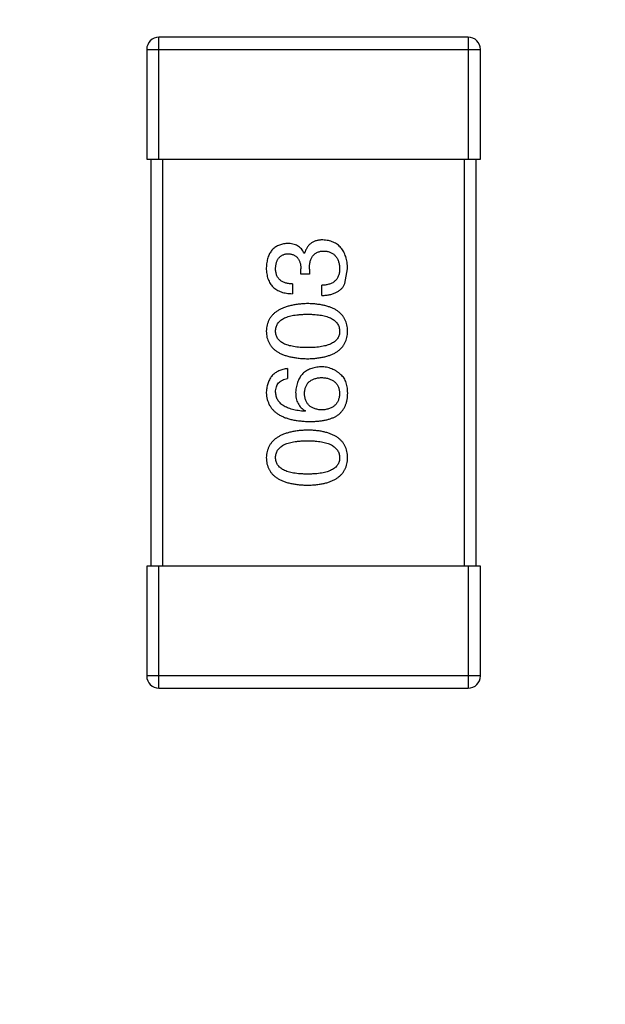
# Model space of a CAD drawing. Header units: inches. Extents: x -39 to 106, y -45 to 75.
# Tile 23 of 222: x -1.69 to -0.26, y -19.46 to -17.04. Entities that reach past the tile are written whole.
import ezdxf

# ---------------------------------------------------------------- set-up
doc = ezdxf.new("R2010")
doc.units = ezdxf.units.IN
doc.header["$LTSCALE"] = 1.21
doc.header["$MEASUREMENT"] = 0
doc.header["$PDMODE"] = 3
doc.header["$PDSIZE"] = 0.3125
doc.layers.get('0').update_dxf_attribs({"linetype": 'CONTINUOUS'})
doc.layers.get('Defpoints').update_dxf_attribs({"linetype": 'CONTINUOUS'})
doc.layers.add('DIM', color=3, linetype='CONTINUOUS')
doc.styles.get("Standard").update_dxf_attribs({"font": 'txt', "width": 0.8})
doc.dimstyles.get("Standard").update_dxf_attribs({"dimtxt": 0.15625, "dimasz": 0.1875, "dimexe": 0.125, "dimexo": 0.0625, "dimgap": 0.09, "dimtad": 0, "dimtih": 1, "dimtoh": 1, "dimzin": 4, "dimdsep": 46, "dimtxsty": 'STANDARD', "dimblk": '_FILLED', "dimblk1": '_FILLED', "dimblk2": '_FILLED', "dimcen": 0.09, "dimazin": 1, "dimtp": 0.01, "dimtm": 0.01, "dimtfac": 1, "dimtofl": 0, "dimtmove": 0, "dimatfit": 3, "dimldrblk": '_FILLED', "dimfxl": 1, "dimtolj": 1, "dimtzin": 4, "dimarcsym": 0})

# ---------------------------------------------------------------- blocks, each defined once
blk = doc.blocks.new('_FILLED')
at = {"color": 0, "linetype": 'ByBlock'}
blk.add_solid([(0, 0), (-1, 0.1667), (-1, -0.1667)], dxfattribs=at)
blk = doc.blocks.new('*D5')
at = {"layer": 'Defpoints', "color": 0}
for p in [(-37.3691, 66.4698), (1.8781, 66.4698), (-13.6719, -30.5315)]:
    blk.add_point(p, dxfattribs=at)
at = {"layer": 'DIM', "color": 0, "lineweight": -2}
for p, q in [((1.8156, 66.4698), (-37.4941, 66.4698)), ((-37.3691, 64.4698), (-37.3691, 20.9925)), ((-37.3691, -28.5315), (-37.3691, 14.9458)), ((-13.7344, -30.5315), (-37.4941, -30.5315))]:
    blk.add_line(p, q, dxfattribs=at)
at = {"layer": 'DIM', "color": 0, "lineweight": -2, "xscale": 2, "yscale": 2, "zscale": 2}
for p, rotation in [((-37.3691, 66.4698), 90), ((-37.3691, -30.5315), 270)]:
    blk.add_blockref('_FILLED', p, dxfattribs=dict(at, rotation=rotation))
at = {"layer": 'DIM', "color": 0, "insert": (-37.3691, 17.9691), "char_height": 2, "attachment_point": 5, "rotation": 90}
blk.add_mtext('\\A1;97.00', dxfattribs=at)

msp = doc.modelspace()

# ---------------------------------------------------------------- linework, layer by layer
at = {"color": 7, "linetype": 'Continuous'}
for p, q in [((-0.592, -17.0814), (-1.352, -17.0814)), ((-1.352, -17.3814), (-1.352, -17.0814)), ((-0.592, -17.0814), (-0.592, -17.3814)), ((-1.382, -17.1114), (-0.562, -17.1114)), ((-1.382, -17.1114), (-1.382, -17.3814)), ((-0.562, -17.3814), (-0.562, -17.1114)), ((-1.382, -17.3814), (-0.562, -17.3814)), ((-1.372, -17.3814), (-1.372, -18.3814)), ((-1.342, -18.3814), (-1.342, -17.3814)), ((-0.602, -17.3814), (-0.602, -18.3814)), ((-0.572, -18.3814), (-0.572, -17.3814)), ((-0.9953, -17.6123), (-0.9943, -17.6123)), ((-1.003, -17.6637), (-1.003, -17.6506)), ((-0.9822, -17.6637), (-1.003, -17.6637)), ((-0.9822, -17.6517), (-0.9822, -17.6637)), ((-0.8948, -17.6867), (-0.8882, -17.6506)), ((-1.0238, -17.6878), (-1.0238, -17.7118)), ((-0.9516, -17.7162), (-0.9516, -17.691)), ((-1.0358, -17.8959), (-1.0358, -17.9199)), ((-0.9921, -17.9997), (-0.9932, -18.0008)), ((-0.562, -18.3814), (-1.382, -18.3814)), ((-1.382, -18.3814), (-1.382, -18.6514)), ((-1.352, -18.6814), (-1.352, -18.3814)), ((-0.592, -18.3814), (-0.592, -18.6814)), ((-0.562, -18.6514), (-0.562, -18.3814)), ((-0.562, -18.6514), (-1.382, -18.6514)), ((-1.352, -18.6814), (-0.592, -18.6814))]:
    msp.add_line(p, q, dxfattribs=at)
for centre, start, end in [((-1.352, -17.1114), 90, 180), ((-0.592, -17.1114), 0, 90), ((-1.352, -18.6514), 180, 270), ((-0.592, -18.6514), 270, 0)]:
    msp.add_arc(centre, 0.03, start, end, dxfattribs=at)
for points, knots in [([(-1.0369, -17.5883), (-1.0389, -17.5885), (-1.0428, -17.5888), (-1.0484, -17.5899), (-1.0536, -17.5913), (-1.0585, -17.5932), (-1.063, -17.5955), (-1.0672, -17.5982), (-1.071, -17.6013), (-1.0744, -17.6049), (-1.0775, -17.6089), (-1.0801, -17.6133), (-1.0824, -17.6182), (-1.0843, -17.6234), (-1.0859, -17.6291), (-1.087, -17.6352), (-1.0879, -17.6416), (-1.0881, -17.6461), (-1.0882, -17.6484)], [0, 0, 0, 0, 0.067521, 0.132139, 0.193339, 0.252064, 0.309083, 0.364848, 0.420021, 0.475612, 0.532002, 0.589602, 0.649896, 0.712634, 0.778603, 0.848416, 0.922155, 1, 1, 1, 1]), ([(-0.9953, -17.6123), (-0.9963, -17.6104), (-0.9982, -17.6067), (-1.0019, -17.6017), (-1.0062, -17.5976), (-1.0111, -17.5941), (-1.0167, -17.5915), (-1.0229, -17.5896), (-1.0297, -17.5885), (-1.0344, -17.5884), (-1.0369, -17.5883)], [0, 0, 0, 0, 0.125227, 0.244792, 0.361427, 0.478215, 0.59667, 0.722058, 0.856314, 1, 1, 1, 1]), ([(-0.9494, -17.5796), (-0.9509, -17.5796), (-0.9537, -17.5796), (-0.9577, -17.5801), (-0.9616, -17.5806), (-0.9653, -17.5816), (-0.9688, -17.5827), (-0.9721, -17.5841), (-0.9752, -17.5858), (-0.9782, -17.5877), (-0.9809, -17.5899), (-0.9834, -17.5923), (-0.9857, -17.5951), (-0.9878, -17.598), (-0.9897, -17.6012), (-0.9915, -17.6047), (-0.993, -17.6084), (-0.9938, -17.611), (-0.9943, -17.6123)], [0, 0, 0, 0, 0.071215, 0.138707, 0.20396, 0.266995, 0.327734, 0.387609, 0.445602, 0.503345, 0.561136, 0.618597, 0.677672, 0.738255, 0.799989, 0.863961, 0.930555, 1, 1, 1, 1]), ([(-0.8882, -17.6506), (-0.8884, -17.6479), (-0.8886, -17.6425), (-0.8895, -17.6348), (-0.891, -17.6276), (-0.8928, -17.6208), (-0.895, -17.6146), (-0.8978, -17.6089), (-0.9009, -17.6036), (-0.9045, -17.5989), (-0.9086, -17.5947), (-0.9131, -17.591), (-0.9181, -17.5878), (-0.9235, -17.5851), (-0.9294, -17.5829), (-0.9357, -17.5813), (-0.9424, -17.5801), (-0.9471, -17.5797), (-0.9494, -17.5796)], [0, 0, 0, 0, 0.078078, 0.151942, 0.221594, 0.28726, 0.350176, 0.409768, 0.467648, 0.523784, 0.578904, 0.634014, 0.689819, 0.746826, 0.805875, 0.867063, 0.931764, 1, 1, 1, 1]), ([(-1.0653, -17.6495), (-1.0652, -17.6481), (-1.0651, -17.6455), (-1.0646, -17.6416), (-1.0639, -17.638), (-1.0631, -17.6346), (-1.0619, -17.6314), (-1.0605, -17.6285), (-1.059, -17.6259), (-1.0571, -17.6235), (-1.0551, -17.6214), (-1.0528, -17.6195), (-1.0504, -17.6178), (-1.0477, -17.6164), (-1.0447, -17.6153), (-1.0416, -17.6144), (-1.0382, -17.6138), (-1.0359, -17.6136), (-1.0347, -17.6134)], [0, 0, 0, 0, 0.078051, 0.151197, 0.220412, 0.286742, 0.34933, 0.409464, 0.467368, 0.52298, 0.578639, 0.633998, 0.690142, 0.746855, 0.805868, 0.867776, 0.932345, 1, 1, 1, 1]), ([(-1.0347, -17.6134), (-1.0334, -17.6135), (-1.031, -17.6137), (-1.0275, -17.6142), (-1.0243, -17.615), (-1.0213, -17.6161), (-1.0184, -17.6175), (-1.0159, -17.6191), (-1.0135, -17.621), (-1.0114, -17.6232), (-1.0095, -17.6257), (-1.0079, -17.6285), (-1.0065, -17.6315), (-1.0053, -17.6348), (-1.0044, -17.6384), (-1.0037, -17.6422), (-1.0032, -17.6463), (-1.0031, -17.6491), (-1.003, -17.6506)], [0, 0, 0, 0, 0.067741, 0.131599, 0.192143, 0.249977, 0.306453, 0.361639, 0.416449, 0.471489, 0.527582, 0.584873, 0.644974, 0.70814, 0.77492, 0.845909, 0.920585, 1, 1, 1, 1]), ([(-0.9822, -17.6517), (-0.9822, -17.6499), (-0.9822, -17.6464), (-0.9817, -17.6413), (-0.9811, -17.6366), (-0.98, -17.6322), (-0.9788, -17.6281), (-0.9773, -17.6244), (-0.9754, -17.6211), (-0.9733, -17.6181), (-0.9709, -17.6154), (-0.9682, -17.6131), (-0.9652, -17.6112), (-0.9619, -17.6096), (-0.9584, -17.6084), (-0.9546, -17.6075), (-0.9505, -17.607), (-0.9476, -17.6069), (-0.9462, -17.6069)], [0, 0, 0, 0, 0.082495, 0.159728, 0.232496, 0.300725, 0.365163, 0.425859, 0.483728, 0.538892, 0.592921, 0.646195, 0.699968, 0.754746, 0.811387, 0.870806, 0.933482, 1, 1, 1, 1]), ([(-0.9462, -17.6069), (-0.9447, -17.607), (-0.9418, -17.6072), (-0.9377, -17.6079), (-0.9339, -17.6089), (-0.9303, -17.6103), (-0.9269, -17.6119), (-0.9238, -17.6138), (-0.9211, -17.6161), (-0.9185, -17.6186), (-0.9162, -17.6214), (-0.9142, -17.6246), (-0.9125, -17.628), (-0.911, -17.6317), (-0.9099, -17.6358), (-0.9089, -17.6401), (-0.9082, -17.6447), (-0.908, -17.6479), (-0.9079, -17.6495)], [0, 0, 0, 0, 0.068514, 0.133941, 0.195994, 0.255362, 0.312994, 0.369441, 0.424687, 0.480522, 0.537148, 0.594801, 0.654411, 0.716817, 0.781981, 0.850498, 0.923306, 1, 1, 1, 1]), ([(-1.0882, -17.6484), (-1.0882, -17.6509), (-1.088, -17.6558), (-1.0871, -17.6629), (-1.0858, -17.6695), (-1.0839, -17.6757), (-1.0816, -17.6814), (-1.0788, -17.6865), (-1.0755, -17.6913), (-1.0716, -17.6955), (-1.0674, -17.6992), (-1.0625, -17.7025), (-1.0572, -17.7052), (-1.0515, -17.7076), (-1.0452, -17.7094), (-1.0385, -17.7107), (-1.0313, -17.7116), (-1.0263, -17.7117), (-1.0238, -17.7118)], [0, 0, 0, 0, 0.073232, 0.142595, 0.207997, 0.270074, 0.329156, 0.386529, 0.441846, 0.496976, 0.551877, 0.607941, 0.665637, 0.725446, 0.788542, 0.855101, 0.925196, 1, 1, 1, 1]), ([(-1.0238, -17.6878), (-1.0254, -17.6877), (-1.0287, -17.6875), (-1.0334, -17.6869), (-1.0378, -17.6862), (-1.0419, -17.685), (-1.0456, -17.6836), (-1.049, -17.6819), (-1.0522, -17.68), (-1.0549, -17.6777), (-1.0574, -17.6752), (-1.0595, -17.6723), (-1.0613, -17.6692), (-1.0628, -17.6658), (-1.0639, -17.6621), (-1.0647, -17.6582), (-1.0652, -17.6539), (-1.0653, -17.651), (-1.0653, -17.6495)], [0, 0, 0, 0, 0.078134, 0.15164, 0.221358, 0.286689, 0.348614, 0.407697, 0.464247, 0.520153, 0.574432, 0.629291, 0.684538, 0.742032, 0.801329, 0.863637, 0.930123, 1, 1, 1, 1]), ([(-0.9079, -17.6495), (-0.9079, -17.6511), (-0.908, -17.6543), (-0.9085, -17.6589), (-0.9094, -17.6632), (-0.9106, -17.6672), (-0.9121, -17.6709), (-0.914, -17.6743), (-0.9162, -17.6774), (-0.9188, -17.6802), (-0.9217, -17.6826), (-0.925, -17.6848), (-0.9286, -17.6866), (-0.9326, -17.6881), (-0.9368, -17.6893), (-0.9415, -17.6902), (-0.9464, -17.6908), (-0.9499, -17.691), (-0.9516, -17.691)], [0, 0, 0, 0, 0.071272, 0.13882, 0.201858, 0.262757, 0.320043, 0.376709, 0.431462, 0.486034, 0.541209, 0.597703, 0.65589, 0.717768, 0.782056, 0.850407, 0.92277, 1, 1, 1, 1]), ([(-0.9516, -17.7162), (-0.9498, -17.7161), (-0.9464, -17.716), (-0.9413, -17.7155), (-0.9364, -17.7148), (-0.9317, -17.714), (-0.9273, -17.7129), (-0.9232, -17.7116), (-0.9193, -17.71), (-0.9156, -17.7083), (-0.9121, -17.7063), (-0.9089, -17.7042), (-0.9059, -17.7018), (-0.9032, -17.6992), (-0.9007, -17.6964), (-0.8985, -17.6933), (-0.8965, -17.6901), (-0.8954, -17.6878), (-0.8948, -17.6867)], [0, 0, 0, 0, 0.078937, 0.154495, 0.226898, 0.296844, 0.363348, 0.427781, 0.48946, 0.549586, 0.607902, 0.664733, 0.720805, 0.776157, 0.831175, 0.886736, 0.943094, 1, 1, 1, 1]), ([(-0.9866, -17.7361), (-0.9906, -17.7363), (-0.9984, -17.7366), (-1.0097, -17.7377), (-1.0203, -17.7394), (-1.0301, -17.7414), (-1.0391, -17.7439), (-1.0474, -17.747), (-1.0549, -17.7505), (-1.0617, -17.7545), (-1.0677, -17.759), (-1.073, -17.7639), (-1.0775, -17.7694), (-1.0812, -17.7754), (-1.0841, -17.7818), (-1.0863, -17.7887), (-1.0878, -17.7961), (-1.0881, -17.8012), (-1.0882, -17.8038)], [0, 0, 0, 0, 0.088475, 0.171606, 0.249595, 0.322626, 0.391327, 0.455765, 0.516374, 0.573675, 0.628522, 0.681161, 0.732559, 0.783563, 0.83504, 0.887639, 0.942585, 1, 1, 1, 1]), ([(-0.8882, -17.8038), (-0.8884, -17.8012), (-0.8886, -17.796), (-0.8898, -17.7885), (-0.8919, -17.7815), (-0.8946, -17.775), (-0.8982, -17.769), (-0.9025, -17.7634), (-0.9076, -17.7584), (-0.9134, -17.7539), (-0.92, -17.7499), (-0.9273, -17.7465), (-0.9353, -17.7435), (-0.9441, -17.741), (-0.9537, -17.739), (-0.964, -17.7375), (-0.975, -17.7365), (-0.9827, -17.7362), (-0.9866, -17.7361)], [0, 0, 0, 0, 0.059134, 0.115603, 0.169236, 0.221572, 0.273254, 0.32474, 0.377319, 0.431815, 0.488555, 0.548609, 0.612242, 0.680182, 0.75251, 0.829782, 0.91231, 1, 1, 1, 1]), ([(-1.0653, -17.8038), (-1.0652, -17.8022), (-1.0651, -17.7989), (-1.0642, -17.7941), (-1.0627, -17.7897), (-1.0605, -17.7856), (-1.0576, -17.7818), (-1.0543, -17.7784), (-1.0502, -17.7753), (-1.0456, -17.7725), (-1.0403, -17.7701), (-1.0344, -17.768), (-1.028, -17.7663), (-1.0209, -17.7648), (-1.0132, -17.7637), (-1.0049, -17.7629), (-0.9959, -17.7624), (-0.9898, -17.7623), (-0.9866, -17.7623)], [0, 0, 0, 0, 0.050604, 0.098688, 0.145699, 0.191791, 0.238625, 0.286717, 0.337546, 0.391814, 0.449755, 0.512106, 0.579685, 0.652048, 0.730262, 0.814146, 0.904281, 1, 1, 1, 1]), ([(-0.9866, -17.7623), (-0.9835, -17.7623), (-0.9774, -17.7624), (-0.9686, -17.7629), (-0.9604, -17.7637), (-0.9528, -17.7648), (-0.9457, -17.7662), (-0.9393, -17.768), (-0.9334, -17.7701), (-0.9282, -17.7725), (-0.9235, -17.7753), (-0.9195, -17.7784), (-0.916, -17.7818), (-0.9132, -17.7856), (-0.9109, -17.7897), (-0.9092, -17.7941), (-0.9082, -17.7989), (-0.908, -17.8022), (-0.9079, -17.8038)], [0, 0, 0, 0, 0.094834, 0.184067, 0.267029, 0.344713, 0.417334, 0.484367, 0.546941, 0.604717, 0.65953, 0.710539, 0.759381, 0.806382, 0.853027, 0.900623, 0.949121, 1, 1, 1, 1]), ([(-1.0882, -17.8038), (-1.0881, -17.8065), (-1.0879, -17.8117), (-1.0866, -17.8192), (-1.0845, -17.8262), (-1.0816, -17.8327), (-1.078, -17.8387), (-1.0735, -17.8443), (-1.0683, -17.8493), (-1.0622, -17.8537), (-1.0555, -17.8578), (-1.0479, -17.8612), (-1.0396, -17.8642), (-1.0305, -17.8667), (-1.0206, -17.8687), (-1.01, -17.8702), (-0.9985, -17.8712), (-0.9907, -17.8715), (-0.9866, -17.8716)], [0, 0, 0, 0, 0.057911, 0.113262, 0.165956, 0.217443, 0.268511, 0.319665, 0.372, 0.426129, 0.483365, 0.543779, 0.607756, 0.676562, 0.749704, 0.827713, 0.911177, 1, 1, 1, 1]), ([(-0.9866, -17.8443), (-0.9898, -17.8443), (-0.9959, -17.8442), (-1.0049, -17.8437), (-1.0132, -17.8429), (-1.0209, -17.8419), (-1.0279, -17.8404), (-1.0344, -17.8388), (-1.0403, -17.8367), (-1.0455, -17.8343), (-1.0502, -17.8316), (-1.0542, -17.8286), (-1.0576, -17.8253), (-1.0605, -17.8216), (-1.0627, -17.8176), (-1.0642, -17.8133), (-1.0651, -17.8087), (-1.0652, -17.8055), (-1.0653, -17.8038)], [0, 0, 0, 0, 0.096452, 0.187278, 0.271765, 0.350519, 0.423437, 0.491321, 0.554011, 0.612224, 0.666281, 0.717003, 0.764884, 0.811423, 0.856783, 0.902993, 0.950236, 1, 1, 1, 1]), ([(-0.9866, -17.8716), (-0.9827, -17.8715), (-0.975, -17.8712), (-0.964, -17.8702), (-0.9537, -17.8687), (-0.9441, -17.8667), (-0.9353, -17.8642), (-0.9273, -17.8612), (-0.9199, -17.8578), (-0.9134, -17.8537), (-0.9075, -17.8493), (-0.9025, -17.8443), (-0.8982, -17.8387), (-0.8946, -17.8327), (-0.8919, -17.8262), (-0.8898, -17.8192), (-0.8886, -17.8117), (-0.8884, -17.8065), (-0.8882, -17.8038)], [0, 0, 0, 0, 0.087693, 0.170223, 0.247496, 0.319826, 0.387768, 0.451403, 0.511459, 0.568358, 0.622671, 0.675251, 0.726739, 0.778422, 0.830759, 0.884394, 0.940865, 1, 1, 1, 1]), ([(-0.9079, -17.8038), (-0.908, -17.8055), (-0.9081, -17.8087), (-0.909, -17.8133), (-0.9105, -17.8176), (-0.9128, -17.8216), (-0.9156, -17.8253), (-0.919, -17.8286), (-0.923, -17.8316), (-0.9277, -17.8343), (-0.9329, -17.8367), (-0.9388, -17.8388), (-0.9453, -17.8404), (-0.9523, -17.8419), (-0.96, -17.8429), (-0.9683, -17.8437), (-0.9773, -17.8442), (-0.9834, -17.8443), (-0.9866, -17.8443)], [0, 0, 0, 0, 0.049766, 0.097012, 0.143225, 0.188786, 0.235079, 0.282962, 0.333687, 0.387747, 0.445963, 0.508657, 0.576545, 0.649868, 0.72822, 0.812712, 0.903543, 1, 1, 1, 1]), ([(-1.0358, -17.8959), (-1.0378, -17.8961), (-1.0417, -17.8966), (-1.0473, -17.8979), (-1.0526, -17.8995), (-1.0575, -17.9015), (-1.0621, -17.9038), (-1.0662, -17.9065), (-1.0701, -17.9096), (-1.0736, -17.913), (-1.0767, -17.9169), (-1.0794, -17.9211), (-1.0818, -17.9256), (-1.0838, -17.9306), (-1.0855, -17.9359), (-1.0868, -17.9415), (-1.0877, -17.9475), (-1.0881, -17.9517), (-1.0882, -17.9538)], [0, 0, 0, 0, 0.06947, 0.136096, 0.199592, 0.260665, 0.319672, 0.377156, 0.433415, 0.489984, 0.546535, 0.604276, 0.663499, 0.725182, 0.788953, 0.855683, 0.926216, 1, 1, 1, 1]), ([(-0.9538, -17.8915), (-0.9562, -17.8916), (-0.9607, -17.8919), (-0.9674, -17.8929), (-0.9736, -17.8943), (-0.9794, -17.8961), (-0.9848, -17.8984), (-0.9897, -17.9012), (-0.9943, -17.9044), (-0.9984, -17.9081), (-1.0021, -17.9123), (-1.0054, -17.9168), (-1.0082, -17.9219), (-1.0107, -17.9274), (-1.0127, -17.9334), (-1.0143, -17.9398), (-1.0155, -17.9466), (-1.0159, -17.9514), (-1.0161, -17.9538)], [0, 0, 0, 0, 0.071527, 0.139094, 0.20346, 0.264939, 0.323904, 0.381383, 0.437591, 0.493343, 0.549401, 0.606085, 0.664838, 0.725424, 0.788712, 0.855452, 0.925772, 1, 1, 1, 1]), ([(-0.9046, -17.9112), (-0.9064, -17.9096), (-0.9098, -17.9065), (-0.9154, -17.9025), (-0.9212, -17.8991), (-0.9273, -17.8963), (-0.9336, -17.8942), (-0.9401, -17.8926), (-0.9469, -17.8917), (-0.9515, -17.8916), (-0.9538, -17.8915)], [0, 0, 0, 0, 0.129393, 0.255335, 0.378531, 0.500878, 0.622934, 0.746191, 0.87096, 1, 1, 1, 1]), ([(-1.0653, -17.9538), (-1.0652, -17.9515), (-1.0651, -17.9472), (-1.0636, -17.9411), (-1.0613, -17.9357), (-1.0581, -17.931), (-1.0538, -17.9271), (-1.0486, -17.9239), (-1.0425, -17.9214), (-1.0381, -17.9204), (-1.0358, -17.9199)], [0, 0, 0, 0, 0.136586, 0.261496, 0.378089, 0.490612, 0.605522, 0.725767, 0.8561, 1, 1, 1, 1]), ([(-0.9943, -17.9571), (-0.9942, -17.9556), (-0.994, -17.9527), (-0.9934, -17.9484), (-0.9926, -17.9444), (-0.9913, -17.9407), (-0.9898, -17.9373), (-0.988, -17.9341), (-0.9858, -17.9312), (-0.9834, -17.9286), (-0.9806, -17.9263), (-0.9775, -17.9242), (-0.9741, -17.9225), (-0.9704, -17.9209), (-0.9664, -17.9198), (-0.9621, -17.9188), (-0.9575, -17.9181), (-0.9544, -17.9179), (-0.9527, -17.9177)], [0, 0, 0, 0, 0.069884, 0.136529, 0.199638, 0.259844, 0.317774, 0.374356, 0.430026, 0.485148, 0.5409, 0.597889, 0.657472, 0.718614, 0.783613, 0.85129, 0.923712, 1, 1, 1, 1]), ([(-0.9527, -17.9177), (-0.951, -17.9179), (-0.9476, -17.9181), (-0.9428, -17.9188), (-0.9382, -17.9197), (-0.934, -17.9209), (-0.9301, -17.9223), (-0.9265, -17.9241), (-0.9232, -17.926), (-0.9202, -17.9283), (-0.9175, -17.9309), (-0.9152, -17.9337), (-0.9132, -17.9368), (-0.9114, -17.9401), (-0.9101, -17.9437), (-0.909, -17.9476), (-0.9083, -17.9517), (-0.908, -17.9545), (-0.9079, -17.956)], [0, 0, 0, 0, 0.078863, 0.153308, 0.223539, 0.289857, 0.35341, 0.413572, 0.471721, 0.528235, 0.584279, 0.638781, 0.69466, 0.751251, 0.809198, 0.869697, 0.933318, 1, 1, 1, 1]), ([(-0.8882, -17.9604), (-0.8882, -17.9576), (-0.8881, -17.9522), (-0.8887, -17.9444), (-0.8899, -17.9372), (-0.8916, -17.9307), (-0.894, -17.9248), (-0.8969, -17.9196), (-0.9004, -17.915), (-0.9032, -17.9124), (-0.9046, -17.9112)], [0, 0, 0, 0, 0.156782, 0.301945, 0.436395, 0.561474, 0.678489, 0.78853, 0.894967, 1, 1, 1, 1]), ([(-1.0882, -17.9538), (-1.0881, -17.9566), (-1.0877, -17.9622), (-1.0863, -17.9702), (-1.084, -17.9776), (-1.0809, -17.9846), (-1.0771, -17.991), (-1.0724, -17.9969), (-1.0669, -18.0022), (-1.0606, -18.007), (-1.0536, -18.0112), (-1.0457, -18.015), (-1.0371, -18.0182), (-1.0276, -18.0207), (-1.0174, -18.0229), (-1.0064, -18.0244), (-0.9946, -18.0256), (-0.9864, -18.0258), (-0.9822, -18.0259)], [0, 0, 0, 0, 0.058957, 0.115262, 0.16907, 0.221312, 0.273147, 0.324961, 0.377649, 0.432026, 0.488925, 0.549039, 0.612912, 0.680653, 0.753056, 0.830314, 0.912483, 1, 1, 1, 1]), ([(-0.9932, -18.0008), (-0.996, -18.0006), (-1.0015, -18.0002), (-1.0094, -17.9992), (-1.0169, -17.9979), (-1.0238, -17.9963), (-1.0302, -17.9944), (-1.036, -17.9923), (-1.0414, -17.9898), (-1.0462, -17.987), (-1.0504, -17.9839), (-1.0542, -17.9805), (-1.0574, -17.9768), (-1.06, -17.9728), (-1.0622, -17.9685), (-1.0637, -17.9638), (-1.0649, -17.9589), (-1.0652, -17.9555), (-1.0653, -17.9538)], [0, 0, 0, 0, 0.089218, 0.173709, 0.252753, 0.326963, 0.397099, 0.462534, 0.524018, 0.582178, 0.637235, 0.689955, 0.741228, 0.791618, 0.841661, 0.892925, 0.945259, 1, 1, 1, 1]), ([(-1.0161, -17.9538), (-1.016, -17.9564), (-1.0159, -17.9615), (-1.0148, -17.9689), (-1.0129, -17.9756), (-1.0103, -17.9817), (-1.0069, -17.9872), (-1.0027, -17.9921), (-0.9977, -17.9963), (-0.994, -17.9986), (-0.9921, -17.9997)], [0, 0, 0, 0, 0.144617, 0.279572, 0.40596, 0.526097, 0.64389, 0.760003, 0.877724, 1, 1, 1, 1]), ([(-0.9079, -17.956), (-0.908, -17.9576), (-0.9081, -17.9607), (-0.9088, -17.9652), (-0.9097, -17.9694), (-0.911, -17.9733), (-0.9126, -17.977), (-0.9145, -17.9803), (-0.9167, -17.9834), (-0.9194, -17.9861), (-0.9222, -17.9886), (-0.9255, -17.9907), (-0.9291, -17.9927), (-0.933, -17.9942), (-0.9372, -17.9955), (-0.9417, -17.9965), (-0.9465, -17.9972), (-0.9499, -17.9974), (-0.9516, -17.9975)], [0, 0, 0, 0, 0.070403, 0.137196, 0.200053, 0.260887, 0.31876, 0.37535, 0.430743, 0.485927, 0.541678, 0.598832, 0.657726, 0.719441, 0.783504, 0.851852, 0.923533, 1, 1, 1, 1]), ([(-0.9516, -17.9975), (-0.9533, -17.9974), (-0.9566, -17.9972), (-0.9613, -17.9965), (-0.9657, -17.9955), (-0.9698, -17.9943), (-0.9736, -17.9927), (-0.9771, -17.9909), (-0.9803, -17.9888), (-0.9831, -17.9864), (-0.9856, -17.9837), (-0.9878, -17.9807), (-0.9897, -17.9775), (-0.9912, -17.9739), (-0.9925, -17.9701), (-0.9934, -17.966), (-0.9941, -17.9617), (-0.9942, -17.9586), (-0.9943, -17.9571)], [0, 0, 0, 0, 0.076072, 0.148369, 0.216753, 0.281358, 0.342792, 0.401604, 0.458929, 0.514444, 0.569818, 0.625343, 0.681554, 0.739608, 0.800134, 0.863477, 0.929547, 1, 1, 1, 1]), ([(-0.9145, -18.0117), (-0.9125, -18.0102), (-0.9085, -18.0073), (-0.9033, -18.0021), (-0.8989, -17.9964), (-0.8952, -17.9902), (-0.8923, -17.9835), (-0.8902, -17.9762), (-0.8887, -17.9685), (-0.8884, -17.9631), (-0.8882, -17.9604)], [0, 0, 0, 0, 0.125033, 0.246266, 0.36603, 0.485265, 0.606781, 0.732144, 0.862551, 1, 1, 1, 1]), ([(-0.9822, -18.0259), (-0.9787, -18.0259), (-0.9718, -18.0259), (-0.9618, -18.0251), (-0.9524, -18.0241), (-0.9436, -18.0225), (-0.9354, -18.0205), (-0.9278, -18.0181), (-0.9208, -18.0152), (-0.9166, -18.0129), (-0.9145, -18.0117)], [0, 0, 0, 0, 0.151498, 0.29521, 0.430242, 0.557137, 0.677306, 0.790845, 0.898111, 1, 1, 1, 1]), ([(-0.9866, -18.047), (-0.9906, -18.0471), (-0.9984, -18.0475), (-1.0097, -18.0486), (-1.0203, -18.0502), (-1.0301, -18.0523), (-1.0391, -18.0548), (-1.0474, -18.0578), (-1.0549, -18.0613), (-1.0617, -18.0654), (-1.0677, -18.0699), (-1.073, -18.0748), (-1.0775, -18.0803), (-1.0812, -18.0862), (-1.0841, -18.0927), (-1.0863, -18.0996), (-1.0878, -18.107), (-1.0881, -18.1121), (-1.0882, -18.1147)], [0, 0, 0, 0, 0.088475, 0.171606, 0.249595, 0.322626, 0.391327, 0.455765, 0.516374, 0.573675, 0.628522, 0.681161, 0.732559, 0.783563, 0.83504, 0.887639, 0.942585, 1, 1, 1, 1]), ([(-0.8882, -18.1147), (-0.8884, -18.1121), (-0.8886, -18.1069), (-0.8898, -18.0994), (-0.8919, -18.0924), (-0.8946, -18.0858), (-0.8982, -18.0798), (-0.9025, -18.0743), (-0.9076, -18.0693), (-0.9134, -18.0648), (-0.92, -18.0608), (-0.9273, -18.0573), (-0.9353, -18.0543), (-0.9441, -18.0519), (-0.9537, -18.0498), (-0.964, -18.0484), (-0.975, -18.0474), (-0.9827, -18.0471), (-0.9866, -18.047)], [0, 0, 0, 0, 0.059134, 0.115603, 0.169236, 0.221572, 0.273254, 0.32474, 0.377319, 0.431815, 0.488555, 0.548609, 0.612242, 0.680182, 0.75251, 0.829782, 0.91231, 1, 1, 1, 1]), ([(-1.0653, -18.1147), (-1.0652, -18.113), (-1.0651, -18.1098), (-1.0642, -18.105), (-1.0627, -18.1006), (-1.0605, -18.0964), (-1.0576, -18.0927), (-1.0543, -18.0893), (-1.0502, -18.0862), (-1.0456, -18.0834), (-1.0403, -18.081), (-1.0344, -18.0789), (-1.028, -18.0771), (-1.0209, -18.0757), (-1.0132, -18.0746), (-1.0049, -18.0738), (-0.9959, -18.0733), (-0.9898, -18.0732), (-0.9866, -18.0732)], [0, 0, 0, 0, 0.050604, 0.098688, 0.145699, 0.191791, 0.238625, 0.286717, 0.337546, 0.391814, 0.449755, 0.512106, 0.579685, 0.652048, 0.730262, 0.814146, 0.904281, 1, 1, 1, 1]), ([(-0.9866, -18.0732), (-0.9835, -18.0732), (-0.9774, -18.0733), (-0.9686, -18.0738), (-0.9604, -18.0746), (-0.9528, -18.0757), (-0.9457, -18.0771), (-0.9393, -18.0789), (-0.9334, -18.081), (-0.9282, -18.0834), (-0.9235, -18.0862), (-0.9195, -18.0893), (-0.916, -18.0927), (-0.9132, -18.0965), (-0.9109, -18.1006), (-0.9092, -18.105), (-0.9082, -18.1098), (-0.908, -18.113), (-0.9079, -18.1147)], [0, 0, 0, 0, 0.094834, 0.184067, 0.267029, 0.344713, 0.417334, 0.484367, 0.546941, 0.604717, 0.65953, 0.710539, 0.759381, 0.806382, 0.853027, 0.900623, 0.949121, 1, 1, 1, 1]), ([(-1.0882, -18.1147), (-1.0881, -18.1174), (-1.0879, -18.1225), (-1.0866, -18.1301), (-1.0845, -18.137), (-1.0816, -18.1436), (-1.078, -18.1496), (-1.0735, -18.1551), (-1.0683, -18.1601), (-1.0622, -18.1646), (-1.0555, -18.1686), (-1.0479, -18.1721), (-1.0396, -18.1751), (-1.0305, -18.1776), (-1.0206, -18.1796), (-1.01, -18.181), (-0.9985, -18.1821), (-0.9907, -18.1823), (-0.9866, -18.1825)], [0, 0, 0, 0, 0.057911, 0.113262, 0.165956, 0.217443, 0.268511, 0.319665, 0.372, 0.426129, 0.483365, 0.543779, 0.607756, 0.676562, 0.749704, 0.827713, 0.911177, 1, 1, 1, 1]), ([(-0.9866, -18.1551), (-0.9898, -18.1551), (-0.9959, -18.1551), (-1.0049, -18.1546), (-1.0132, -18.1538), (-1.0209, -18.1528), (-1.0279, -18.1513), (-1.0344, -18.1496), (-1.0403, -18.1476), (-1.0455, -18.1452), (-1.0502, -18.1425), (-1.0542, -18.1395), (-1.0576, -18.1361), (-1.0605, -18.1325), (-1.0627, -18.1285), (-1.0642, -18.1242), (-1.0651, -18.1195), (-1.0652, -18.1163), (-1.0653, -18.1147)], [0, 0, 0, 0, 0.096452, 0.187278, 0.271765, 0.350519, 0.423437, 0.491321, 0.554011, 0.612224, 0.666281, 0.717003, 0.764884, 0.811423, 0.856783, 0.902993, 0.950236, 1, 1, 1, 1]), ([(-0.9866, -18.1825), (-0.9827, -18.1823), (-0.975, -18.1821), (-0.964, -18.181), (-0.9537, -18.1796), (-0.9441, -18.1776), (-0.9353, -18.1751), (-0.9273, -18.1721), (-0.9199, -18.1686), (-0.9134, -18.1646), (-0.9075, -18.1601), (-0.9025, -18.1551), (-0.8982, -18.1496), (-0.8946, -18.1436), (-0.8919, -18.137), (-0.8898, -18.13), (-0.8886, -18.1225), (-0.8884, -18.1174), (-0.8882, -18.1147)], [0, 0, 0, 0, 0.087693, 0.170223, 0.247496, 0.319826, 0.387768, 0.451403, 0.511459, 0.568358, 0.622671, 0.675251, 0.726739, 0.778422, 0.830759, 0.884394, 0.940865, 1, 1, 1, 1]), ([(-0.9079, -18.1147), (-0.908, -18.1163), (-0.9081, -18.1195), (-0.909, -18.1242), (-0.9105, -18.1285), (-0.9128, -18.1325), (-0.9156, -18.1362), (-0.919, -18.1395), (-0.923, -18.1425), (-0.9277, -18.1452), (-0.9329, -18.1476), (-0.9388, -18.1496), (-0.9453, -18.1513), (-0.9523, -18.1528), (-0.96, -18.1538), (-0.9683, -18.1546), (-0.9773, -18.1551), (-0.9834, -18.1551), (-0.9866, -18.1551)], [0, 0, 0, 0, 0.049766, 0.097012, 0.143225, 0.188786, 0.235079, 0.282962, 0.333687, 0.387747, 0.445963, 0.508657, 0.576545, 0.649868, 0.72822, 0.812712, 0.903543, 1, 1, 1, 1])]:
    msp.add_open_spline(points, degree=3, knots=knots, dxfattribs=at)

# ---------------------------------------------------------------- dimensions: what is measured, and where the dimension line sits
at = {"layer": 'DIM'}
dim = msp.add_linear_dim(base=(-37.3691, 66.4698), p1=(-13.6719, -30.5315), p2=(1.8781, 66.4698), angle=90, dimstyle='STANDARD', override={"dimtxt": 2, "dimasz": 2, "dimtih": 0, "dimtoh": 0, "dimzin": 0, "dimcen": 0.198, "dimadec": 0, "dimazin": 0, "dimtp": 0, "dimtm": 0, "dimtdec": 4, "dimtzin": 0}, dxfattribs=at)
dim.commit()
dim.dimension.update_dxf_attribs({"geometry": '*D5', "text_midpoint": (-37.3691, 17.9691)})

doc.saveas('drawing.dxf')
